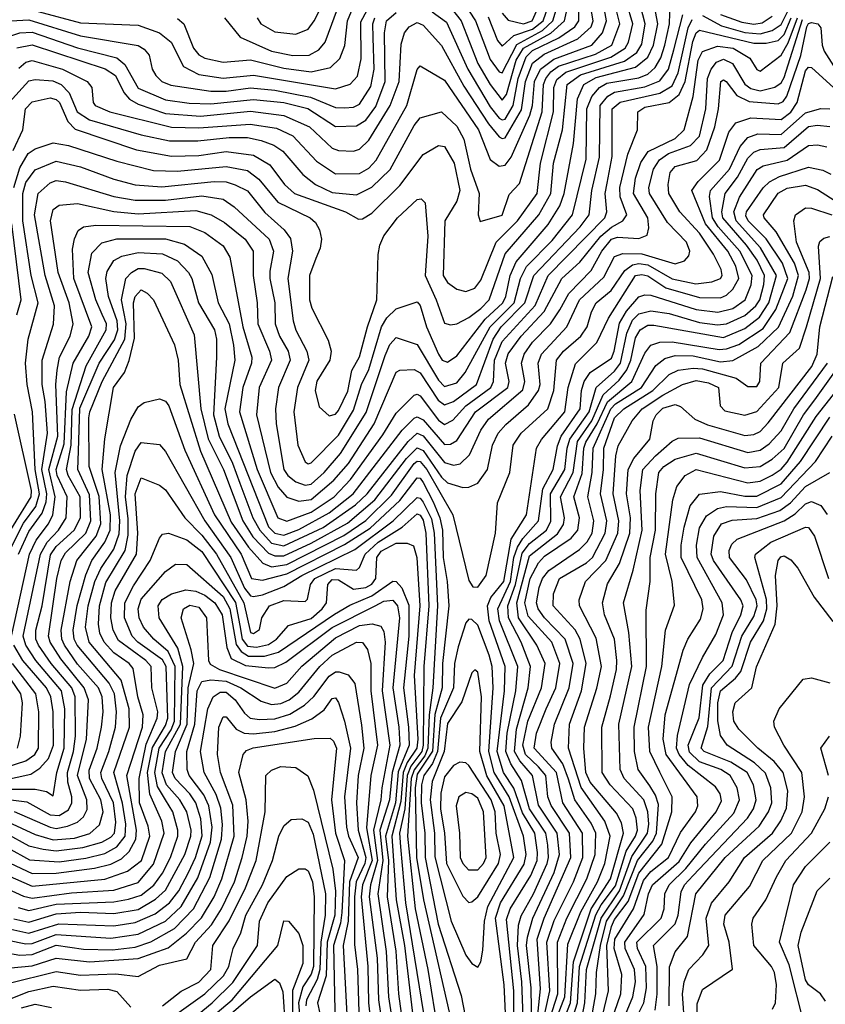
# Model space of a CAD drawing. Extents: x 501367 to 657802, y 482273 to 547541.
# Tile 157 of 256: x 555544 to 558200, y 522501 to 525749. Entities that reach past the tile are written whole.
import ezdxf

# ---------------------------------------------------------------- set-up
doc = ezdxf.new("R2010")
doc.units = 0

msp = doc.modelspace()

# ---------------------------------------------------------------- linework, layer by layer
at = {"layer": '0CON20XD'}
for points in [[(557135, 525770.3), (557155, 525747.3), (557205, 525734.5), (557233.9, 525745), (557274, 525835.9)], [(555500.2, 523975), (555557.3, 524087.3), (555597.5, 524142.5), (555609.5, 524185), (555595.9, 524265), (555586.8, 524455), (555569.4, 524545), (555563.8, 524615), (555572.8, 524695), (555604.9, 524815), (555581.7, 524905), (555554.2, 525085), (555554.2, 525175), (555565, 525211), (555595, 525253.3), (555665, 525282.4), (555745, 525263.7), (555855, 525222.6), (555925, 525204), (556013.2, 525196.8), (556185, 525215.1), (556225, 525213.3), (556255, 525203.7), (556295, 525184.4), (556352.4, 525112.4), (556416.2, 525055), (556437.2, 525027.2), (556443.9, 524985), (556428, 524895), (556446.4, 524755), (556454.9, 524724.9), (556491.2, 524655), (556498.1, 524625), (556459.8, 524535), (556448.3, 524455), (556460.9, 524345), (556485, 524290), (556495, 524283.3), (556505, 524287.3), (556595, 524378.3), (556645, 524460.2), (556671.1, 524545), (556695.9, 524594.1), (556737.4, 524735), (556755, 524765.2), (556785, 524794.8), (556855, 524818.2), (556865, 524805.5), (556885.7, 524735), (556925, 524644.7), (556937.1, 524625), (556955, 524619), (556985, 524639.3), (557079.1, 524760.9), (557137, 524815), (557147.3, 524835), (557161.1, 524905), (557180.6, 524949.4), (557287.1, 525072.9), (557325.3, 525134.7), (557339.8, 525175), (557370, 525340), (557382.9, 525487.1), (557403.7, 525535), (557445, 525557.5), (557575, 525591.6), (557615, 525624.8), (557633.9, 525665), (557647.8, 525735), (557632.9, 525817.1)], [(555509.1, 525475), (555575, 525546.6), (555595, 525551.4), (555653.5, 525546.6), (555681.4, 525535), (555707, 525507), (555734.3, 525444.3), (555775, 525418), (555945, 525368.3), (556038.7, 525348.7), (556131.4, 525348.6), (556235, 525360), (556295, 525359.8), (556340.4, 525350.4), (556382, 525335), (556411.4, 525315), (556477.5, 525237.5), (556519.1, 525205), (556575, 525178.8), (556655, 525170.9), (556705, 525195.9), (556765.3, 525254.7), (556845, 525399.2), (556865, 525424.7), (556935, 525444.7), (556985, 525397.3), (557008.7, 525355), (557030.7, 525255), (557058.9, 525175), (557055.6, 525105), (557062.7, 525082.7), (557135, 525104.1), (557158.5, 525171.5), (557192.3, 525207.7), (557267, 525445), (557270.9, 525535), (557278.6, 525555), (557295, 525577), (557321.2, 525595), (557442.1, 525635), (557496.5, 525665), (557522.8, 525735), (557505.3, 525805)], [(555522.8, 525317.2), (555554.8, 525385), (555563, 525455), (555585, 525478.1), (555645, 525490.4), (555665, 525485.1), (555675.2, 525475.2), (555703, 525413), (555727.2, 525387.2), (555929.4, 525319.4), (556045, 525298.4), (556135, 525300.2), (556225, 525313.7), (556315, 525302), (556369.5, 525269.5), (556417, 525205), (556450.8, 525175), (556618.5, 525115), (556661.1, 525091.1), (556675, 525092), (556705, 525110.5), (556798.1, 525201.9), (556875, 525303.9), (556925, 525333.5), (556945, 525330.6), (556976.2, 525275), (556995.1, 525185), (556985, 525150.3), (556945.9, 525085), (556940.4, 524905), (556955, 524881.8), (556985, 524860), (557015, 524851.9), (557045, 524863.5), (557065, 524889.6), (557115.3, 525014.7), (557185.7, 525085), (557250.5, 525175), (557260.8, 525275), (557304.4, 525445), (557305.1, 525525), (557315, 525551.2), (557344.5, 525575.5), (557493.7, 525625), (557540.4, 525655), (557551.7, 525675), (557565.3, 525735), (557544.3, 525805)], [(555525.4, 525195), (555545, 525260.2), (555572.8, 525307.2), (555595, 525322.3), (555655, 525342.7), (555705, 525333.1), (555865, 525281.4), (555985, 525251.6), (556065, 525248.8), (556225, 525264.1), (556295, 525250.8), (556332.9, 525222.9), (556395, 525146.9), (556502.1, 525095), (556519.1, 525079.1), (556532.9, 525055), (556538.8, 525025), (556535.3, 524994.7), (556520.5, 524960.5), (556499.5, 524905), (556499.8, 524825), (556507.4, 524797.4), (556561.5, 524691.5), (556571.6, 524655), (556566.5, 524625), (556523.9, 524556.1), (556518.1, 524525), (556531.5, 524471.5), (556565, 524441.8), (556585, 524446.9), (556595, 524459), (556626.5, 524523.5), (556639, 524591), (556665, 524636.5), (556690.5, 524735), (556722.3, 524825), (556725.6, 524974.4), (556732, 525005), (556745, 525035.4), (556790, 525095), (556855, 525155.3), (556867.6, 525157.6), (556881.3, 525145), (556890.1, 525035), (556881.1, 524905), (556917.1, 524825), (556945, 524747.8), (556965, 524741.5), (556985, 524745.3), (557025, 524766.3), (557065, 524795.7), (557092.1, 524825), (557145, 524976.6), (557255.4, 525104.6), (557295.1, 525175), (557304, 525275), (557334.1, 525385), (557349.6, 525535), (557393.5, 525566.5), (557537.8, 525612.2), (557579.4, 525640.6), (557595, 525668.2), (557606.5, 525735), (557583.8, 525825)], [(555535, 525656.2), (555585, 525665.3), (555826.4, 525586.4), (555859.7, 525565), (555888, 525508), (555906.3, 525486.3), (555935, 525469.7), (556025, 525438.6), (556140.5, 525430.5), (556305, 525446.7), (556415, 525432.7), (556499.3, 525395), (556575, 525324.3), (556595, 525317), (556645, 525315.2), (556665, 525321.8), (556695, 525351), (556765.4, 525465), (556794.9, 525545), (556801.7, 525668.3), (556813.2, 525705), (556828.2, 525725), (556855, 525739.3), (556875, 525731), (556935, 525663.6), (557008.8, 525528.8), (557090.2, 525405), (557125, 525362.7), (557135, 525356.4), (557145, 525359.4), (557198.6, 525451.4), (557211.5, 525545), (557235, 525605.1), (557273, 525635), (557384.8, 525685.2), (557428, 525725), (557435.1, 525745), (557422.5, 525815)], [(555540.8, 523985), (555575, 524060.3), (555618.8, 524121.2), (555631.8, 524158.2), (555633.6, 524185), (555617.8, 524265), (555636, 524385), (555628.6, 524488.6), (555618.1, 524545), (555618.8, 524625), (555656, 524744), (555659.3, 524805), (555628.1, 524905), (555593.4, 525105), (555604.8, 525175), (555645, 525210.9), (555665, 525217.8), (555695, 525214.2), (555854.9, 525164.9), (555925, 525153.1), (556025, 525152.9), (556145, 525167.1), (556215, 525156.7), (556251, 525131), (556366.6, 525025), (556381, 524985), (556369, 524919), (556368.8, 524895), (556385.7, 524815), (556387, 524745), (556401.3, 524705), (556429.3, 524655), (556436.1, 524625), (556397.1, 524535), (556387.3, 524465), (556390, 524415), (556415.4, 524265), (556427.8, 524245), (556455, 524223.9), (556485, 524213.1), (556505, 524216.2), (556548.2, 524255), (556602.5, 524317.5), (556687, 524453), (556749.4, 524640.6), (556765, 524676.9), (556785, 524699.8), (556855, 524676.7), (556925, 524559.8), (556945, 524539), (556985, 524551.1), (557013.2, 524585), (557095.4, 524735), (557174.4, 524815), (557195.5, 524895), (557215.2, 524934.8), (557299.3, 525020.7), (557366.3, 525105), (557411.8, 525288.2), (557413.8, 525455), (557430.1, 525495), (557455.4, 525524.6), (557480.3, 525539.7), (557585, 525556.8), (557615, 525569.2), (557639.5, 525590.5), (557657.6, 525622.4), (557671.2, 525665), (557686.7, 525735), (557689.1, 525805)], [(555541, 525589), (555565, 525608.8), (555585, 525613.6), (555685.3, 525585), (555766.8, 525545), (555782.5, 525525), (555786.9, 525475), (555793.2, 525465), (555841.8, 525445), (556045, 525394.3), (556135, 525391.6), (556304.3, 525404.3), (556391, 525391), (556444.8, 525365), (556522.4, 525282.4), (556585, 525240.5), (556665, 525240.8), (556695, 525258.7), (556719.3, 525285), (556821, 525465), (556855, 525584.4), (556865, 525596.5), (556945, 525548.8), (557057.2, 525385), (557095, 525287.5), (557125, 525265.7), (557145, 525268.7), (557164.4, 525295.6), (557226.7, 525433.3), (557235.3, 525465), (557241, 525545), (557261, 525585), (557305, 525618.4), (557430.9, 525665), (557465.2, 525704.8), (557479.3, 525745), (557464.6, 525825.4)], [(555605, 525775.3), (555745, 525738.3), (555935, 525730), (556005, 525705.6), (556043.3, 525675), (556084.4, 525594.4), (556135, 525567.5), (556215, 525555.9), (556315, 525566), (556585, 525520.6), (556633.9, 525536.1), (556657.8, 525562.2), (556670.1, 525619.9), (556668.5, 525741.5), (556710.5, 525819.5)], [(556065, 525752.6), (556085.3, 525735), (556116.9, 525655), (556135, 525632.5), (556155, 525622), (556215, 525608.6), (556305, 525615.9), (556415, 525588.2), (556505, 525577.1), (556568.7, 525591.3), (556599.8, 525620.2), (556616.4, 525663.6), (556624.7, 525745), (556656.6, 525823.4)], [(556219.3, 525755), (556271, 525691), (556375, 525645.1), (556445, 525630.8), (556498.7, 525631.3), (556530.9, 525649.1), (556551.6, 525675), (556602.8, 525815)], [(556327.7, 525755), (556338.9, 525735), (556385, 525709), (556455, 525701.4), (556495, 525716.9), (556515, 525744.7), (556550.3, 525815)], [(556962, 525792), (556999.9, 525745), (557055, 525603.9), (557095, 525535.2), (557135, 525483.2), (557148.7, 525501.3), (557181.3, 525615), (557204.8, 525655), (557295.8, 525704.2), (557340.6, 525745), (557358.5, 525825)], [(557007, 525805), (557047.3, 525745), (557095, 525617.6), (557125, 525576.9), (557135, 525573.1), (557183.2, 525666.8), (557267.6, 525712.4), (557302.5, 525745), (557322.8, 525815)], [(557088.5, 525758.5), (557120.1, 525680.1), (557135, 525661.4), (557173.3, 525696.7), (557235, 525717.7), (557270.6, 525745), (557297.5, 525825)], [(555505, 525692.6), (555545, 525705.1), (555585, 525707.1), (555735, 525655.7), (555865, 525622.6), (555891.1, 525601.1), (555935, 525523.2), (556025, 525484.6), (556102.7, 525472.7), (556175, 525470.9), (556315, 525485.6), (556415, 525475.3), (556494.5, 525455.5), (556585, 525396.7), (556655, 525398.1), (556685, 525417.6), (556718, 525462), (556749, 525545), (556747.4, 525705), (556753.9, 525745), (556785, 525772.8)], [(555517.8, 523715), (555576.9, 523985), (555598.6, 524031.4), (555638.8, 524085), (555653.5, 524115), (555661.1, 524175), (555640.1, 524265), (555670.1, 524375), (555663.8, 524545), (555667.5, 524592.5), (555675.9, 524635), (555710.8, 524705), (555721, 524745), (555707.3, 524815), (555671.6, 524915), (555645.7, 525085), (555655, 525122.4), (555675, 525137.3), (555735, 525142.2), (555855, 525116.1), (555935, 525107.7), (556125, 525118.7), (556175.1, 525105.1), (556219.3, 525079.3), (556287.8, 525025), (556313.8, 524985), (556313.8, 524905), (556327.6, 524815), (556329.1, 524745), (556367.4, 524655), (556374.2, 524625), (556333.9, 524535), (556324.5, 524445), (556370.9, 524255), (556396.5, 524206.5), (556425, 524173.1), (556465, 524160.7), (556505, 524165.8), (556580.4, 524229.6), (556628.3, 524285), (556713.2, 524415), (556785, 524585.4), (556797.5, 524592.5), (556845, 524594.8), (556865, 524583.7), (556923.5, 524493.5), (556945, 524477.9), (556975, 524489.2), (557050.3, 524545), (557104.9, 524695), (557131.7, 524735), (557210, 524815), (557239.7, 524905), (557391.6, 525065), (557422.1, 525105), (557430.7, 525185), (557455.3, 525295), (557457.9, 525465), (557483.8, 525496.2), (557505, 525509.6), (557605, 525527.2), (557655, 525547), (557683.6, 525585), (557700.9, 525649.1), (557730.1, 525765)], [(556904.5, 525774.5), (556951, 525740.9), (557021.7, 525585), (557095, 525460.7), (557125, 525423.8), (557135, 525418.1), (557145, 525420.7), (557171, 525465), (557188.1, 525555), (557213.6, 525626.4), (557235, 525647), (557321.4, 525688.6), (557374.3, 525725), (557388, 525745), (557387.4, 525792.6)], [(557795, 525762.1), (557858.2, 525728.2), (557935, 525706.1), (557985, 525701.7), (558025, 525712.4), (558055, 525732.7), (558081.8, 525788.2)], [(557855, 525766.2), (557925, 525739.9), (557965, 525733.6), (557992.1, 525737.9), (558025, 525759.7)], [(555498.8, 523065), (555575, 523023.3), (555621.7, 523011.8), (555665, 523006.4), (555752.5, 523017.5), (555815, 523034.9), (555845, 523051.4), (555856.5, 523065), (555861.1, 523101.1), (555854, 523165), (555815.3, 523245), (555811.4, 523265), (555838.7, 523335), (555860.5, 523415), (555863.8, 523465), (555856.5, 523525), (555839.6, 523559.6), (555733.6, 523685), (555724.3, 523705), (555720.9, 523735), (555733.7, 523816.3), (555762.2, 523917.8), (555782.2, 523965), (555824.9, 524025), (555842.5, 524065), (555843.7, 524115), (555816.6, 524265), (555824.6, 524365.4), (555854.1, 524535), (555889.4, 524585), (555905.6, 524624.5), (555922.5, 524697.5), (555920, 524815), (555924.7, 524835), (555945, 524857), (555965, 524846.2), (555985.3, 524825), (556055, 524675.6), (556067, 524625), (556072.6, 524545), (556140.8, 524325), (556241.3, 524091.3), (556298.5, 524008.5), (556345.4, 523955.4), (556375, 523943.9), (556425, 523951.1), (556612.9, 524047.1), (556685, 524096.1), (556770.4, 524179.6), (556845, 524284.4), (556855, 524292.1), (556865, 524291.3), (556886.4, 524265), (556972.3, 524115), (557025, 523898.8), (557037.8, 523877.8), (557055, 523876.7), (557082, 523915), (557113.2, 524055), (557120, 524155), (557159.8, 524255), (557171.6, 524345), (557198, 524385), (557285.5, 524465), (557305.6, 524525), (557314.2, 524625), (557336.7, 524655), (557394.1, 524705), (557415.4, 524735), (557429.7, 524785), (557445.1, 524814.9), (557494.4, 524855.6), (557539.2, 524920.8), (557565, 524940), (557585, 524944.4), (557615, 524940), (557695, 524893.2), (557773.2, 524876.8), (557826.2, 524883.8), (557854.8, 524895.2), (557860, 524905), (557857, 524925), (557831.2, 524975), (557785, 525043.9), (557721.2, 525115), (557684.2, 525175), (557681.8, 525205), (557689.2, 525245), (557705, 525263.9), (557776.3, 525283.7), (557810.2, 525319.8), (557836.5, 525395), (557848.5, 525455), (557855.5, 525545), (557865, 525550), (557873.1, 525545), (557908.8, 525498.8), (557949.2, 525479.2), (558045, 525470.9), (558061.3, 525478.7), (558073.5, 525496.5), (558119.7, 525630.3), (558139.4, 525725), (558145, 525736), (558155, 525738.9), (558175.9, 525735), (558185, 525722), (558189.7, 525665), (558196.8, 525645), (558242.2, 525572.2)], [(555505, 523209.8), (555595, 523210.3), (555633, 523203), (555655, 523188.1), (555666.5, 523265), (555690.9, 523345), (555693.4, 523475), (555682.3, 523535), (555597.3, 523635), (555564.9, 523685), (555556.3, 523715), (555612.5, 523985), (555635.2, 524024.8), (555672.6, 524065), (555697.1, 524105), (555701.2, 524175), (555667.6, 524245), (555664.8, 524265), (555691, 524349), (555699.1, 524520.9), (555721, 524615), (555772.1, 524705), (555781.7, 524735), (555722.6, 524895), (555718.6, 524991.4), (555724.6, 525025.4), (555737, 525053), (555755, 525065.2), (555795, 525071), (556105, 525066.9), (556155, 525047), (556215, 525002.5), (556237.2, 524965), (556280.4, 524735), (556309.9, 524635), (556309.1, 524615), (556279.7, 524535), (556269.5, 524455), (556327.6, 524265), (556395, 524104.8), (556425, 524094.1), (556505.6, 524124.4), (556580.6, 524175), (556635, 524231.4), (556741.2, 524378.8), (556785, 524450.5), (556845, 524510.4), (556855, 524513.1), (556865, 524507.6), (556925, 524427.7), (556945, 524412.8), (556972.7, 524427.3), (557015.2, 524474.8), (557097.4, 524535), (557106.2, 524555), (557109.4, 524625), (557135, 524687), (557243.8, 524806.2), (557286.1, 524905), (557473.1, 525095), (557479.7, 525115), (557474.9, 525175), (557480.8, 525209.2), (557497.8, 525297.8), (557497.4, 525455), (557523.8, 525476.2), (557655, 525506.6), (557695, 525530.1), (557715, 525573.2), (557748.4, 525721.6), (557760.8, 525749.2)], [(555505, 523103), (555595, 523061.2), (555655, 523043.6), (555725, 523049.1), (555776.1, 523063.9), (555807.8, 523092.2), (555819.4, 523135), (555811.3, 523175), (555774.1, 523245), (555773.4, 523273.4), (555799.6, 523345), (555814, 523415), (555819.4, 523465), (555816, 523515), (555804.1, 523545), (555735, 523622.1), (555692.4, 523685), (555683.6, 523705), (555680.8, 523735), (555710.8, 523895), (555732.3, 523965), (555796.3, 524045), (555812, 524085), (555805.9, 524175.9), (555773.5, 524275), (555772.4, 524435), (555775.4, 524455), (555816.7, 524555), (555890.6, 524695), (555895.9, 524745), (555880.1, 524825), (555894.4, 524895), (555912.9, 524915), (555935, 524927.7), (555955, 524928), (556012.7, 524912.7), (556041.9, 524885), (556119.2, 524709.2), (556141.3, 524465), (556166.1, 524366.1), (556216.1, 524265), (556279.5, 524095), (556313, 524043), (556365, 523988.9), (556385, 523979.5), (556415, 523979.7), (556505, 524021.4), (556625, 524087.9), (556714.8, 524165.2), (556819.1, 524300.9), (556855, 524336.5), (556875, 524327.8), (556935, 524239.4), (556955, 524221.1), (557005, 524205.2), (557025, 524206.5), (557055, 524219.5), (557086.2, 524265), (557103, 524345), (557122.3, 524385), (557146.5, 524413.5), (557222.3, 524477.7), (557254.6, 524525), (557260.5, 524545), (557253.1, 524615), (557264.4, 524645.6), (557348.5, 524735), (557390.3, 524825), (557470.4, 524899.6), (557505, 524967.9), (557533.2, 524976.8), (557595, 524976.1), (557705, 524943.5), (557736.4, 524953.6), (557750.6, 524969.4), (557753.2, 524985), (557742.8, 525015), (557680, 525080), (557620.4, 525175), (557618, 525195), (557633.4, 525255), (557653.6, 525286.4), (557683.3, 525306.7), (557756, 525334), (557785.8, 525364.2), (557806.1, 525455), (557811.8, 525555), (557823.5, 525585), (557841.9, 525608.1), (557865, 525617.9), (557894.5, 525604.5), (557935, 525535.9), (557955, 525521.6), (557985, 525513.9), (558034.1, 525525.9), (558055, 525540.7), (558065, 525558.4), (558125, 525748.9)], [(555515, 523175.6), (555568.4, 523168.4), (555645, 523125.8), (555675, 523123.6), (555705, 523142.5), (555715.7, 523165), (555716.5, 523185), (555703.3, 523233.3), (555701.7, 523265), (555722.1, 523335), (555728.1, 523385), (555726.9, 523515), (555716.1, 523545), (555647.9, 523625), (555606.8, 523685), (555597.9, 523705), (555597.2, 523735), (555618.4, 523815), (555646.4, 523983.6), (555665, 524011), (555723.8, 524065), (555744.3, 524105), (555743.6, 524175), (555704.2, 524245), (555699, 524265), (555714.1, 524345), (555717.1, 524462.9), (555763.2, 524606.8), (555829.7, 524725), (555830.8, 524745), (555816.5, 524776.5), (555795.5, 524825), (555770.1, 524915), (555781.8, 524978.2), (555815, 525012.1), (555865, 525025.8), (556025.5, 525025.5), (556088.1, 525008.1), (556145, 524968.1), (556177.5, 524907.5), (556199.2, 524815), (556235.1, 524745.1), (556249.3, 524675), (556253.5, 524625), (556220.5, 524465), (556230.2, 524415), (556365, 524075.4), (556385, 524055.1), (556415, 524048.4), (556465, 524067.2), (556565, 524122.3), (556643.9, 524185), (556805.4, 524394.6), (556845, 524434.2), (556855, 524439), (556875, 524428.8), (556945, 524347.3), (556965, 524348.4), (556985, 524360.2), (557046.9, 524455), (557153.8, 524535), (557158.3, 524555), (557145.9, 524615), (557155, 524646.2), (557197.3, 524705), (557273.8, 524786.2), (557332.2, 524895), (557391.5, 524948.5), (557460.1, 525035), (557495, 525064.3), (557533.3, 525085), (557545.6, 525105), (557523.8, 525163.8), (557522.4, 525195), (557549.5, 525305), (557581.6, 525385), (557582.7, 525445), (557605, 525459.7), (557685, 525475.6), (557718.6, 525501.4), (557738, 525545), (557763.5, 525676.5), (557775, 525704.8), (557785, 525713.8), (557965, 525671.1), (558005, 525671), (558045, 525680.2), (558065, 525699.5), (558087.8, 525755)], [(555515.1, 525744.9), (555575, 525747.6), (555745, 525695.3), (555935, 525663), (555955, 525651.3), (555971.7, 525631.7), (555981.3, 525585), (555992.7, 525565), (556012.7, 525545), (556042.5, 525532.5), (556175, 525513.2), (556225, 525513.1), (556305, 525523.9), (556385, 525515.6), (556503.4, 525493.4), (556585, 525458.5), (556615, 525457.5), (556645, 525460), (556665, 525469.4), (556702, 525528), (556712.7, 525585), (556709.2, 525689.2), (556708.6, 525735), (556715.5, 525755)], [(555526.5, 523136.5), (555644.8, 523084.8), (555665, 523081), (555702.2, 523087.8), (555735, 523101.7), (555755, 523119.3), (555766.7, 523143.3), (555765.8, 523175), (555734.4, 523255), (555764.9, 523375), (555771.5, 523505), (555756.9, 523545), (555680, 523640), (555644.4, 523695), (555639.5, 523715), (555666.7, 523905), (555681.1, 523965), (555695, 523989.4), (555762.1, 524055), (555779.2, 524095), (555775, 524180.9), (555735.7, 524265), (555737.8, 524325), (555742.6, 524467.4), (555806.4, 524615), (555857.3, 524692.7), (555867.4, 524725), (555865.5, 524755), (555836.7, 524835), (555827.9, 524895), (555832.5, 524917.5), (555855, 524953.7), (555881.1, 524968.9), (555935, 524980.7), (556015, 524976.2), (556065, 524952.7), (556100.4, 524915), (556111.6, 524895), (556133.5, 524815), (556186.8, 524725), (556193.1, 524695), (556193.5, 524635), (556183, 524445), (556202.3, 524375), (556245.6, 524285.6), (556269.7, 524219.7), (556313.2, 524105), (556335.5, 524065), (556375, 524022.2), (556415, 524013.4), (556545, 524073.6), (556651.9, 524148.1), (556690, 524185), (556825, 524357.6), (556855, 524384.9), (556875, 524375.9), (556945, 524287.6), (556975, 524279), (556996.1, 524283.9), (557027.2, 524312.8), (557065, 524394.7), (557089.5, 524430.5), (557202.7, 524527.3), (557209.6, 524555), (557198.3, 524615), (557207.6, 524645), (557235, 524684.8), (557294.8, 524745.2), (557325, 524791.4), (557354.3, 524845.7), (557428.8, 524921.2), (557463.8, 524985), (557495, 525024.4), (557515, 525030.8), (557585, 525027.3), (557612.7, 525037.3), (557618.1, 525061.9), (557615.7, 525095), (557568, 525175), (557574.6, 525225.5), (557592.5, 525277.5), (557616.5, 525313.5), (557705, 525356.2), (557735.5, 525385), (557764.7, 525495.3), (557781.2, 525615), (557795, 525643.3), (557845, 525661.6), (557896.4, 525655), (557951.9, 525621.9), (557975, 525583.8), (557985, 525579.2), (558055, 525631.1), (558078, 525672), (558108.5, 525755)], [(557173.9, 522345), (557173.8, 522545), (557149.2, 522780.8), (557161.6, 522815), (557229.4, 522925), (557249.8, 522975), (557251.4, 523001.4), (557242.5, 523065), (557201.8, 523131.8), (557173.1, 523213.1), (557138.8, 523265), (557118.3, 523335), (557142.8, 523535), (557145.3, 523615), (557091.6, 523765), (557086.8, 523815), (557097.8, 523842.2), (557140.1, 523895), (557164.7, 524035.3), (557215.1, 524115), (557248.4, 524335), (557265, 524363.6), (557341.7, 524455), (557352.8, 524535), (557377, 524613), (557446.8, 524683.2), (557485.8, 524764.2), (557575, 524904.3), (557595, 524908.2), (557615, 524904), (557674.2, 524864.2), (557785, 524832), (557855, 524830.9), (557875, 524839.7), (557895, 524859.4), (557914.9, 524895), (557905.1, 524935), (557878.6, 524985), (557804.9, 525074.9), (557759.8, 525185), (557781.6, 525215), (557851.9, 525285), (557882.6, 525377.4), (557905, 525408), (557955, 525424.6), (558055, 525419.6), (558086.2, 525443.8), (558107.4, 525475), (558135, 525580.2), (558145, 525591.5), (558155, 525591), (558288.9, 525468.9)], [(557208.4, 522345), (557200.1, 522575), (557185.5, 522695), (557188.7, 522761.3), (557197.3, 522792.7), (557237.7, 522865), (557282.9, 522965), (557287.8, 522985), (557285.4, 523025.4), (557278.8, 523065), (557224.8, 523145), (557198.5, 523238.5), (557163.3, 523293.3), (557146.7, 523335), (557151.2, 523395), (557180.3, 523535), (557186.5, 523615), (557125.8, 523765), (557120.4, 523805), (557162.6, 523895), (557173.8, 523975), (557185, 524008.8), (557202.7, 524037.3), (557255.1, 524095), (557268.5, 524201.5), (557302.9, 524265), (557317, 524343), (557329.4, 524375), (557391.9, 524465), (557396.4, 524525), (557404.8, 524555.2), (557425, 524584.4), (557495, 524632.2), (557504.7, 524655.3), (557522.1, 524747.9), (557545, 524787.3), (557585, 524834), (557605, 524841.1), (557625, 524839.7), (557775, 524792.1), (557846, 524784), (557895, 524796.2), (557936.3, 524825), (557956, 524874), (557959.6, 524905), (557918.5, 524985), (557847.5, 525065), (557828.5, 525095), (557819, 525165), (557822.1, 525185), (557884.4, 525255), (557919.5, 525330.5), (557945, 525360.3), (557977.6, 525372.4), (558055, 525369.9), (558135, 525441.1), (558185, 525455.6), (558215, 525454.3)], [(557233.7, 522345), (557230.2, 522555), (557215.5, 522695), (557218.2, 522721.8), (557235.6, 522784.4), (557306.7, 522935), (557324.4, 522995), (557315.9, 523065), (557255, 523157), (557235.1, 523255), (557193.6, 523303.6), (557176.1, 523335), (557182.2, 523407.8), (557220.6, 523545), (557228.5, 523615), (557197.5, 523695), (557155.6, 523775.6), (557153.3, 523815), (557179.4, 523885), (557201.4, 523988.6), (557225, 524020.8), (557280.6, 524065), (557295.2, 524094.8), (557294.8, 524185), (557341.7, 524265), (557349.2, 524335), (557358.3, 524365), (557421.9, 524455), (557444.3, 524535.7), (557505, 524588.9), (557524.9, 524615), (557545.9, 524715), (557565, 524757.6), (557585, 524777.9), (557625, 524788.1), (557685, 524778.9), (557785, 524749.7), (557845, 524741.8), (557875, 524744.9), (557935, 524773.3), (557971.6, 524805), (557984.3, 524825), (557997.3, 524875), (558000.3, 524905), (557976.1, 524955), (557940.9, 525005), (557862.2, 525095), (557858.9, 525115), (557870.5, 525175), (557910.5, 525229.5), (557945, 525292.2), (557965, 525311.3), (557985, 525320.4), (558065, 525327), (558145, 525396.6), (558175, 525400.7), (558215, 525396)], [(557247.8, 522425), (557261.1, 522551.1), (557250.6, 522715), (557273.3, 522785), (557361.8, 522985), (557357, 523065), (557296.4, 523156.4), (557285.9, 523185), (557278.5, 523255), (557254.2, 523284.2), (557211.8, 523325), (557202.9, 523355), (557219.6, 523435), (557265.1, 523545), (557276.9, 523625), (557249.2, 523685), (557188.5, 523775), (557182.8, 523825), (557225, 523980.3), (557317.9, 524052.1), (557336.7, 524083.3), (557339.9, 524105), (557327.2, 524175), (557369, 524255), (557383.3, 524356.7), (557430.8, 524425), (557468.4, 524511.6), (557520.5, 524559.5), (557546.3, 524593.7), (557559.4, 524625), (557575, 524699.4), (557589.6, 524725), (557615, 524740.4), (557635, 524741.3), (557865, 524700.6), (557935, 524729.4), (557982.9, 524767.1), (558013.9, 524815), (558039.1, 524905), (557986.5, 524996.5), (557906.2, 525085), (557898.4, 525115), (557917.2, 525162.8), (557975.3, 525254.7), (557995, 525266.1), (558074.8, 525285.2), (558145, 525333.7), (558175, 525335.6), (558205, 525328.7)], [(557266, 522425), (557292.5, 522545), (557282.3, 522705), (557306.5, 522776.5), (557370, 522905), (557401.2, 522985), (557399.5, 523065), (557334.5, 523165), (557313.6, 523265), (557240.5, 523345), (557248.1, 523395), (557279.6, 523475), (557311.8, 523545), (557325.3, 523625), (557298.3, 523695), (557220.8, 523780.8), (557209.8, 523825), (557227.6, 523905), (557255, 523957), (557275, 523978.4), (557362.3, 524037.7), (557384.9, 524065), (557389.5, 524105), (557370.7, 524175), (557398.4, 524251.6), (557404.1, 524335), (557410.6, 524355), (557448.2, 524415), (557482.1, 524487.9), (557562.2, 524555), (557605, 524648.1), (557625, 524674.4), (557655, 524684.5), (557695, 524686.3), (557850.8, 524660.8), (557875, 524662.4), (557915, 524677.1), (557995, 524730.2), (558037.6, 524792.4), (558076.3, 524895), (558059.5, 524945), (558005.3, 525025.3), (557945.6, 525085), (557937.9, 525102.1), (557940.5, 525115), (557995, 525193.5), (558016.2, 525213.9), (558049.2, 525230.8), (558145, 525262), (558192.5, 525252.5), (558218.8, 525238.8)], [(557283.7, 522425), (557318.4, 522535), (557317.1, 522705), (557348.1, 522785), (557413.9, 522915), (557441.6, 522995), (557443.5, 523065), (557427.9, 523097.9), (557374.2, 523175), (557353.1, 523243.1), (557335, 523293.8), (557298.4, 523345), (557296.9, 523365), (557307.1, 523425), (557356.2, 523545), (557369.4, 523625), (557342.9, 523705), (557274.1, 523775), (557253.7, 523805), (557248.1, 523825), (557257.4, 523875), (557267.6, 523905), (557288.8, 523931.2), (557389.6, 524000.4), (557415, 524026.7), (557431.3, 524055), (557437.6, 524095), (557416.9, 524175), (557431.7, 524255), (557434.8, 524335), (557492.8, 524465), (557508.4, 524481.6), (557593.8, 524535), (557642, 524608), (557670.9, 524630.9), (557705, 524640.6), (557765, 524639.5), (557855, 524620.3), (557895, 524623.9), (557979.1, 524670.9), (558045.8, 524734.2), (558093.2, 524836.8), (558112, 524905), (558098.2, 524945), (558038.5, 525048.5), (557998.8, 525095), (557996.7, 525105), (558045, 525176.3), (558075, 525192.5), (558135, 525202.4), (558175, 525188.8), (558245, 525143.2)], [(557302.7, 522425), (557341, 522525), (557351.4, 522698.6), (557394.1, 522805.9), (557449.3, 522905), (557473.9, 522965), (557490.8, 523055), (557473.8, 523105), (557395.2, 523215.2), (557353.4, 523345), (557357.1, 523425), (557397, 523535), (557412.4, 523625), (557392.3, 523705), (557375.8, 523735.8), (557351.8, 523761.8), (557303, 523815), (557303.7, 523855), (557324.5, 523905), (557412.6, 523957.4), (557432.4, 523975), (557474.9, 524055), (557479.8, 524095), (557459.3, 524185), (557468.9, 524265), (557469.7, 524335), (557505.6, 524435), (557536.3, 524465), (557631.6, 524525), (557685, 524577.9), (557715, 524592), (557765, 524598.9), (557795, 524596.3), (557906.5, 524566.5), (557945, 524538.4), (557975, 524538.2), (557984.7, 524555), (557987.9, 524615), (558083, 524717), (558137.3, 524857.3), (558148.1, 524895), (558147, 524915), (558105.4, 525015), (558097, 525085), (558102.4, 525105), (558135, 525128), (558155, 525127), (558221.4, 525105)], [(555534.5, 524775.5), (555549.1, 524825), (555518.8, 525075)], [(557324.7, 522415), (557359.7, 522505), (557369.6, 522640.4), (557428.6, 522815), (557492.5, 522915), (557535.3, 523065), (557528.7, 523098.7), (557511.5, 523131.5), (557425, 523233.8), (557411.2, 523265), (557404.1, 523345), (557406.7, 523415), (557447, 523543), (557462.8, 523615), (557445, 523708.5), (557389.8, 523815), (557388.4, 523835), (557410, 523895), (557476.2, 523965), (557516.8, 524055), (557520.1, 524095), (557500.8, 524185), (557510.1, 524309.9), (557517.2, 524342.8), (557563.5, 524425), (557597, 524465), (557665, 524510.1), (557730, 524545), (557775, 524558.2), (557815, 524550.5), (557847.8, 524535), (557853.9, 524475), (557868.5, 524458.5), (557935, 524443.8), (557975, 524456.3), (558046.7, 524535), (558060, 524615), (558114.9, 524665.1), (558138.7, 524735), (558184, 524895), (558178.2, 525001.8), (558182.7, 525017.3), (558195, 525027.6), (558215, 525033.4)], [(557354.4, 522415), (557383, 522505), (557390.4, 522625), (557444.1, 522795.9), (557461, 522829), (557508.4, 522891.6), (557544.2, 523005.8), (557574.7, 523055), (557580.6, 523075), (557577.2, 523115), (557565.2, 523145), (557491, 523225), (557464.2, 523265), (557463.1, 523415), (557491.7, 523518.3), (557511.7, 523605), (557513.1, 523635), (557505.1, 523705.1), (557472.5, 523785), (557465.5, 523825), (557482.3, 523887.7), (557521.5, 523955), (557555.3, 524055), (557557.6, 524105), (557544.9, 524185), (557550.4, 524265), (557568.7, 524301.3), (557622, 524365), (557633.2, 524425), (557642.5, 524445), (557665, 524466.6), (557705, 524479.5), (557722.5, 524472.5), (557770.6, 524430.6), (557812.3, 524412.3), (557935, 524377), (557965, 524380.3), (557985, 524390.2), (558011.7, 524418.3), (558155.9, 524605), (558173.4, 524645), (558181.7, 524735), (558225, 524901.8)], [(557391.7, 522425), (557407.8, 522505), (557413.2, 522615), (557461.3, 522785), (557521.4, 522875), (557561.9, 522988.1), (557614.1, 523065), (557618, 523095), (557615.6, 523135.6), (557601.7, 523175), (557537, 523245), (557523.7, 523275), (557519.6, 523425), (557562, 523615), (557552.9, 523727.1), (557534.8, 523825), (557567.3, 523932.7), (557596.8, 524065), (557590.1, 524195), (557598.4, 524265), (557640.2, 524309.8), (557695, 524357.9), (557715, 524368), (557785, 524369.5), (557945, 524320.3), (557985, 524328.2), (558015, 524349.4), (558055, 524392.3), (558096.9, 524465), (558207.5, 524615)], [(557426.6, 522435), (557444.1, 522535), (557446, 522606), (557458.8, 522695), (557478.6, 522775), (557535, 522858.2), (557580.7, 522975), (557631.5, 523038.5), (557644.2, 523065), (557650, 523160), (557641, 523191), (557621.5, 523221.5), (557583, 523275), (557571, 523335), (557570.1, 523415), (557611.1, 523615), (557609.3, 523800.7), (557622.7, 523895), (557622.9, 523975), (557640, 524065), (557641.9, 524185), (557651.7, 524255), (557668, 524275), (557705, 524298.6), (557775, 524318.1), (557935, 524269.9), (557985, 524274.3), (558025, 524298.6), (558065, 524334.3), (558128.5, 524445), (558165.7, 524494.3), (558259.1, 524625)], [(555505, 523016.3), (555576.7, 522976.7), (555675, 522970.5), (555762.4, 522982.4), (555825, 522998.4), (555865, 523020.5), (555892.3, 523055), (555893.8, 523095), (555883.7, 523163.7), (555854.9, 523265), (555906.4, 523415), (555904.9, 523475.1), (555879.4, 523569.4), (555773, 523695), (555761.8, 523745), (555770.3, 523815), (555792.5, 523895), (555812.3, 523937.7), (555855, 524002.2), (555872, 524052), (555874.6, 524095), (555858.6, 524255), (555876.8, 524343.2), (555910.8, 524429.2), (555935, 524471.8), (555955, 524485.3), (556005, 524498.2), (556025, 524490), (556035.9, 524475), (556088.9, 524328.9), (556186.6, 524115), (556274.1, 523985), (556308.4, 523905), (556345, 523900), (556425, 523920.7), (556615, 524017), (556699.3, 524070.7), (556797.7, 524162.3), (556855, 524237.3), (556865, 524235.9), (556875, 524221.7), (556907.9, 524157.9), (556929.8, 524105), (556937.9, 524065), (556940.4, 523975), (556953.7, 523895), (556958.6, 523815), (556938.5, 523625), (556936.8, 523545), (556913.5, 523456.5), (556904.8, 523335.2), (556855, 523259.2), (556848.3, 523215), (556852, 522985), (556875.6, 522845), (556959.9, 522475)], [(557459.2, 522435), (557485.7, 522545), (557479.7, 522695), (557495, 522757.5), (557505, 522780.6), (557549.8, 522840.2), (557585, 522933.2), (557661.3, 523028.7), (557694.2, 523135), (557695.5, 523185), (557655, 523266.8), (557622.1, 523335), (557617.9, 523415), (557661.7, 523615), (557673.4, 523735), (557702.6, 523817.4), (557695.9, 523895), (557673.4, 523985), (557698, 524165), (557710.9, 524209.1), (557738, 524245), (557775, 524264.5), (557945, 524220.9), (557985, 524225.8), (558025, 524245.6), (558055, 524266), (558075, 524289.1), (558170.4, 524439.6), (558227.5, 524512.5)], [(555465.1, 523985), (555582.6, 524175), (555583.5, 524195), (555527.4, 524447.4)], [(557495, 522446), (557525.7, 522535), (557529.1, 522599.1), (557504.4, 522685), (557506.9, 522715), (557567.6, 522815), (557600.9, 522909.1), (557625, 522938.4), (557682.8, 522985), (557722.4, 523067.6), (557772.4, 523135), (557780.4, 523155), (557777.3, 523185), (557675.8, 523325), (557665.3, 523375), (557672.5, 523455), (557731.7, 523668.3), (557747, 523705), (557789, 523771), (557797.9, 523805), (557793.1, 523835), (557725.1, 523975), (557724.9, 524015), (557735.1, 524074.9), (557754.7, 524145.3), (557785, 524183.9), (557855, 524192), (557935, 524176.4), (557975, 524177.2), (558055, 524218), (558118.7, 524291.3), (558215, 524437.2)], [(557528.7, 522435), (557566.2, 522525), (557574.2, 522575), (557570.8, 522615), (557540.7, 522685), (557538.9, 522705), (557603.6, 522796.4), (557617.9, 522865), (557630.6, 522895), (557718.2, 522971.8), (557756.7, 523033.3), (557840.3, 523135), (557857.8, 523172.2), (557854, 523195), (557838.2, 523218.2), (557748.4, 523288.4), (557718.4, 523325), (557710.2, 523345), (557712.5, 523387.5), (557752.8, 523555), (557795.6, 523645), (557839.9, 523720.1), (557864.2, 523785), (557860, 523825), (557778.1, 523975), (557775.1, 524014.9), (557785, 524072.1), (557808.3, 524111.7), (557845, 524136.5), (557875, 524142.5), (557975, 524138.9), (558055, 524172.4), (558168.4, 524291.6), (558223.2, 524375)], [(555494.8, 522974.8), (555585, 522932.4), (555665, 522933.1), (555790.5, 522949.5), (555845, 522962.9), (555879.6, 522980.4), (555905.3, 523004.7), (555927.3, 523045), (555929.6, 523075), (555897.5, 523255), (555949.1, 523415), (555951.8, 523455), (555933.9, 523515), (555918.7, 523608.7), (555904.8, 523625), (555855, 523660), (555822.6, 523695), (555808.8, 523725), (555804.2, 523755), (555807.1, 523815), (555828.1, 523891.9), (555892.5, 523997.5), (555901.7, 524048.3), (555902, 524102), (555893.4, 524175), (555898.5, 524245), (555924.7, 524325.3), (555945, 524353.5), (556005, 524347.1), (556025, 524323.6), (556154.4, 524095), (556240.4, 523975), (556285, 523873.3), (556305, 523848), (556315, 523845.9), (556345, 523851.6), (556415, 523879.2), (556474.5, 523915), (556648.7, 524001.3), (556775.9, 524095), (556855, 524172), (556865, 524169.9), (556875, 524157.2), (556901.6, 524101.6), (556910.4, 524055), (556921.5, 523815), (556906, 523545), (556894.1, 523455.9), (556890.3, 523345), (556879.6, 523320.4), (556845, 523274.3), (556835.4, 523245), (556823.4, 523055), (556848.2, 522815), (556890, 522615), (556923.8, 522403.8)], [(557567.2, 522435), (557601.9, 522505), (557611.2, 522555), (557608.2, 522625), (557580.7, 522685), (557578.6, 522705), (557659.4, 522785), (557668.6, 522815), (557671.1, 522865), (557685.7, 522895), (557741, 522949), (557805, 523029), (557899, 523131), (557917.4, 523175), (557909.6, 523215), (557886.6, 523255), (557855.7, 523275), (557785, 523300.9), (557752.2, 523332.2), (557748.2, 523355), (557768.3, 523405), (557783.9, 523446.1), (557796.2, 523553.8), (557819.3, 523590.7), (557863.6, 523635), (557892.8, 523727.2), (557921.4, 523785), (557929.3, 523815), (557921.8, 523835), (557832.1, 523965), (557824.1, 523985), (557832.4, 524045), (557858.3, 524085), (557892.8, 524097.2), (557975, 524102.7), (558050, 524130), (558085.7, 524154.3), (558135, 524208.2), (558215, 524254.7)], [(555475, 522938.2), (555585, 522890.8), (555825, 522913.9), (555899.9, 522940.1), (555946.1, 522975), (555973.1, 523055), (555968.2, 523088.2), (555939.6, 523165), (555937.8, 523245), (555961.4, 523358.6), (555997.8, 523445), (556000.1, 523465), (555980.4, 523545), (555977.7, 523615), (555960.1, 523635), (555870.5, 523700.5), (555853, 523735), (555844.9, 523775), (555846.7, 523825), (555859.1, 523865), (555929.5, 523985), (555933.5, 524055), (555924.5, 524185), (555945, 524237.2), (556005, 524212.6), (556025, 524197.4), (556088.9, 524105), (556145, 524048.3), (556193, 523985), (556282.8, 523825), (556305, 523726.9), (556315, 523723.9), (556335, 523736.5), (556342.6, 523775), (556368, 523815), (556415, 523832.3), (556485, 523828.8), (556493.3, 523836.7), (556502.9, 523885), (556517.7, 523905), (556585, 523937.7), (556655, 523932.2), (556665, 523941.8), (556682.9, 523985), (556726.2, 524025), (556805.5, 524074.5), (556855, 524118.4), (556865, 524114.6), (556875, 524097.5), (556883.7, 524055), (556892.9, 523815), (556877.1, 523615), (556875, 523355), (556869.8, 523335), (556834.3, 523285.7), (556821.6, 523255), (556813.7, 523145), (556796.7, 523065), (556799.5, 523019.5), (556816.4, 522835), (556883, 522423)], [(557638.9, 522481.1), (557645.6, 522534.4), (557645.4, 522625.4), (557633.4, 522695), (557705, 522766.1), (557715.3, 522795), (557725, 522871.3), (557736.4, 522895), (557764.2, 522925), (557943.4, 523115), (557963.7, 523145), (557972.4, 523175), (557963.7, 523225), (557943, 523265), (557889.2, 523299.2), (557800.8, 523335), (557791.5, 523345), (557812.5, 523417.5), (557825.4, 523544.6), (557893.7, 523616.3), (557924.8, 523715.2), (557965, 523779.6), (557976, 523815), (557972.6, 523835), (557941, 523901), (557884.5, 523975), (557882.8, 523997.2), (557891.8, 524018.2), (557909.2, 524035), (558065, 524095.6), (558101.3, 524118.7), (558135, 524151.7), (558155, 524159.1), (558185, 524146.5), (558206.3, 524116.3)], [(555985, 522962.6), (556020.5, 523065), (556012.6, 523105), (555973.4, 523193.4), (555966, 523265), (555982, 523348), (556025, 523420.1), (556032.4, 523445), (556027.1, 523615), (556015, 523637), (555933.9, 523695), (555915, 523715.2), (555890, 523775), (555891.1, 523825), (555919.1, 523880.9), (555974.9, 523965.1), (556005, 524038.5), (556015, 524051.6), (556035, 524055.2), (556095, 524032.7), (556145, 523994.2), (556256.1, 523826.1), (556269.7, 523749.7), (556278.3, 523705), (556295, 523682.5), (556325, 523678.2), (556365, 523688), (556391.2, 523705), (556430.1, 523749.9), (556505, 523773.7), (556542, 523805), (556555.4, 523825), (556560.6, 523885), (556575, 523902.1), (556595, 523900.3), (556645, 523870), (556685, 523875.7), (556705, 523886.7), (556718.3, 523905), (556721.5, 523975), (556735.7, 523995), (556785, 524022.1), (556821.8, 524021.8), (556843, 524013), (556853.6, 523975), (556863.8, 523815), (556845.1, 523585.1), (556857, 523375), (556853.5, 523345), (556822, 523298), (556808.1, 523265), (556800.5, 523169.5), (556771.2, 523055), (556786, 522845), (556812.8, 522695), (556845.6, 522415)], [(557685.5, 522495.5), (557686.3, 522623.7), (557705, 522673.8), (557746.2, 522723.8), (557773.3, 522865), (557869.9, 522985), (557981.9, 523088.1), (558013.5, 523135), (558023.6, 523165), (558021.1, 523215), (558003.5, 523263.5), (557966.7, 523296.7), (557876.9, 523355), (557855, 523386.8), (557846.2, 523436.2), (557846, 523495), (557854.4, 523535), (557903.9, 523576.1), (557921.3, 523598.7), (557953.5, 523695), (557996.1, 523765), (558007.5, 523805), (558006.4, 523836.4), (557967.6, 523975), (557969.8, 523985), (558020.3, 524025), (558135, 524074.7), (558145, 524072.9), (558164.6, 524044.6), (558210.9, 523905)], [(557737.5, 522425), (557729.9, 522535), (557735.5, 522575), (557749.8, 522615), (557796.5, 522663.5), (557816.5, 522695), (557807.7, 522785), (557825, 522834.7), (557882.9, 522905), (557933.5, 522985), (558025.8, 523065), (558053.8, 523106.2), (558072.4, 523147.6), (558077, 523205), (558061.8, 523265), (558031.5, 523301.5), (557977.5, 523345), (557915, 523408.1), (557899.1, 523435), (557895.7, 523465), (557903.5, 523495), (557958.2, 523545), (557973.8, 523613.8), (558035.3, 523754.7), (558041.1, 523815), (558035.7, 523915), (558045.2, 523964.8), (558053.5, 523976.6), (558065, 523980.2), (558086.8, 523966.8), (558109.2, 523939.2), (558163.1, 523843.1), (558225, 523763.2)], [(555539.4, 522819.4), (555575, 522810.3), (555665, 522831), (555855, 522838.2), (555903.1, 522846.9), (555945, 522860.4), (555986.3, 522893.7), (556015, 522932.8), (556041.2, 522985), (556065.8, 523055), (556066.2, 523075), (556049.4, 523135), (556025.1, 523175), (555998.6, 523218.6), (555989.6, 523265), (556004.1, 523345), (556043.7, 523406.3), (556055, 523435), (556056.8, 523615), (556033.9, 523663.9), (555986.8, 523705), (555952.5, 523745), (555938.5, 523775), (555934.4, 523805), (555945, 523836.8), (556025, 523928), (556057.7, 523952.3), (556095, 523951.8), (556215, 523845.3), (556237.4, 523805), (556257.6, 523687.6), (556274.3, 523664.3), (556299.1, 523649.1), (556351, 523649), (556397.8, 523662.2), (556582.4, 523787.6), (556632.4, 523817.6), (556705, 523848.1), (556775, 523895.9), (556785, 523894.8), (556804.2, 523874.2), (556827.4, 523817.4), (556827.2, 523715), (556809.8, 523545), (556826.5, 523415), (556827.9, 523355), (556792.3, 523267.7), (556783.2, 523165), (556750.1, 523055), (556760, 522975), (556755.5, 522855), (556784.4, 522675.6), (556793, 522535), (556810.7, 522405)], [(555525, 522782.7), (555575, 522771.2), (555665, 522799.1), (555745, 522804.2), (555855, 522800.4), (555935, 522813.7), (555992.5, 522847.5), (556025, 522876.7), (556088.3, 522995), (556108.8, 523055), (556109.2, 523075), (556095.8, 523135), (556072.7, 523175), (556028.5, 523225), (556013.9, 523263.9), (556025.5, 523335), (556075, 523425), (556082.7, 523615), (556065.7, 523675.7), (556003.8, 523775), (556001.2, 523815), (556014.5, 523835.5), (556045.3, 523854.7), (556092.4, 523867.6), (556125, 523863.6), (556155, 523849.8), (556187.9, 523825), (556212.4, 523785), (556227.4, 523677.4), (556241.6, 523641.6), (556288.5, 523618.5), (556365, 523610), (556385, 523611.9), (556421.2, 523628.8), (556575, 523743.8), (556716, 523815), (556745, 523830.5), (556775, 523833.6), (556790.3, 523815), (556796.4, 523775), (556774.2, 523545), (556794.8, 523415), (556797.8, 523355), (556771.9, 523265), (556763.5, 523175), (556731.2, 523075), (556741.3, 522975), (556725.2, 522865), (556752.7, 522675), (556760, 522525), (556775.4, 522425)], [(555505, 522750.8), (555575, 522734.9), (555673.5, 522766.5), (555855, 522759.7), (555925, 522770.8), (555990.5, 522799.5), (556037.7, 522835), (556069.1, 522875), (556101.1, 522935), (556124.2, 522985), (556145.8, 523055.8), (556142, 523112), (556125, 523164.8), (556105, 523194.6), (556057, 523245), (556048.4, 523265), (556057.7, 523335), (556096.6, 523425), (556100.1, 523545), (556118.1, 523625), (556109.9, 523669.9), (556076.5, 523775), (556084.8, 523805), (556105, 523817), (556135, 523811.1), (556159.7, 523775), (556167.1, 523635), (556172.6, 523622.6), (556202.6, 523605), (556385, 523543.4), (556425, 523559.4), (556474, 523616), (556585, 523709.8), (556665, 523749.9), (556706, 523756), (556735, 523747.6), (556745, 523730), (556749.2, 523695), (556739.2, 523535), (556764.1, 523355), (556738.1, 523215), (556734.7, 523175), (556710.5, 523075), (556723.6, 522975), (556700.4, 522895), (556696.1, 522855), (556722.5, 522652.5), (556727.4, 522515), (556740.3, 522425)], [(557148.5, 522425), (557141.6, 522565), (557112.5, 522785), (557129.8, 522835), (557207.7, 522962.3), (557214.1, 522995), (557205.8, 523055), (557157.6, 523185), (557108.1, 523265), (557090.6, 523335), (557105.3, 523545), (557102.1, 523615), (557091.9, 523651.9), (557055, 523751.2), (557035, 523769.5), (557025, 523770.5), (557015, 523758.9), (556989.5, 523679.5), (556978, 523625), (556974.1, 523545), (556931.1, 523445), (556922.1, 523335), (556905.1, 523294.9), (556877, 523255), (556869.4, 523225), (556867.4, 523165), (556880, 523065), (556881.2, 522985), (556923.8, 522765), (556999.7, 522529.7), (557033.4, 522353.4)], [(555505, 522712.2), (555565, 522699.5), (555585, 522701.2), (555665, 522730.9), (555845, 522718.4), (555935, 522731.8), (556024.9, 522775.1), (556076.5, 522823.5), (556132.1, 522917.9), (556173.8, 523035), (556179.1, 523085), (556167.7, 523155), (556151.9, 523191.9), (556103.1, 523255), (556096.4, 523275), (556095.5, 523335), (556122.2, 523425), (556129.2, 523535), (556145, 523565.9), (556175, 523570.7), (556225, 523567), (556273.8, 523545), (556340.2, 523500.2), (556375, 523489.6), (556405, 523493), (556433.2, 523505), (556465, 523530.6), (556533.7, 523615), (556575, 523651.9), (556655, 523695.5), (556675, 523694.1), (556691.1, 523671.1), (556701.8, 523625), (556701.9, 523535), (556723.8, 523355), (556702.3, 523255), (556687.4, 523082.6), (556705.9, 522975), (556674.9, 522895), (556670.2, 522855), (556692.2, 522625), (556694.4, 522505), (556703, 522425)], [(555537.5, 523345), (555547.3, 523385), (555553.1, 523495), (555548, 523525), (555440.7, 523680.7)], [(555455, 523231.8), (555580.6, 523259.4), (555610.4, 523279.6), (555638.8, 523311.2), (555655.5, 523355.5), (555654.7, 523465), (555647.4, 523515), (555632.6, 523545), (555555.2, 523635.2), (555525.3, 523685)], [(555436.6, 523263.4), (555565, 523303.6), (555594.3, 523325), (555606.4, 523345), (555607.9, 523465), (555597.8, 523525), (555520.3, 523625)], [(555495, 522670.9), (555545, 522662.3), (555585, 522664.4), (555665, 522695.5), (555755, 522682), (555850.1, 522679.9), (555925, 522689.3), (555977, 522707), (556055, 522750.8), (556117.2, 522815), (556171.5, 522918.5), (556209.7, 523045), (556213.2, 523093.2), (556207.1, 523147.1), (556192.3, 523192.3), (556153, 523265), (556139.9, 523335), (556164.2, 523475.8), (556182.6, 523515), (556205, 523530), (556225, 523530), (556254.5, 523505), (556285, 523460.6), (556304.5, 523444.5), (556335, 523439.6), (556385, 523442.7), (556435, 523457.9), (556483.2, 523486.8), (556514.2, 523515.7), (556565, 523582.8), (556585, 523597.3), (556597.6, 523597.6), (556627.2, 523587.2), (556649.2, 523559.2), (556671.4, 523421.4), (556679.1, 523345), (556660.5, 523255), (556654.7, 523165), (556660.7, 523075), (556685.9, 522985), (556682.3, 522965), (556654, 522905), (556647.7, 522855), (556647.6, 522697.6), (556657.5, 522615), (556664.3, 522405)], [(557055, 522622.9), (557065, 522641.2), (557071.1, 522678.9), (557076.8, 522775), (557087.3, 522822.7), (557173.6, 522985), (557141, 523155), (557084.4, 523254.4), (557060.9, 523335), (557066.8, 523515), (557055, 523596), (557045, 523604), (557035, 523594), (557001.7, 523498.3), (556955, 523426.4), (556943.9, 523335), (556903.9, 523235), (556897.7, 523175), (556911.4, 523065), (556912.5, 522987.5), (556967.1, 522775), (557015, 522662.1), (557035, 522635.6), (557055, 522622.9)], [(557779.4, 522435), (557777.8, 522502.2), (557795, 522548.9), (557894, 522616), (557883.3, 522705), (557865.6, 522765), (557870.2, 522795), (557950.6, 522889.4), (557993.8, 522975), (558089, 523065), (558123.8, 523135), (558131.5, 523185), (558122.8, 523265), (558063.2, 523355), (558033.2, 523415), (558030.8, 523435), (558048.5, 523475), (558127, 523573), (558155, 523577.1), (558215, 523560.7)], [(555515, 522620.5), (555585, 522627.2), (555665, 522652.3), (555775, 522640.3), (555935, 522651.7), (556033.3, 522686.7), (556094.8, 522735.2), (556144.1, 522785.9), (556185.5, 522855), (556210.4, 522915), (556251.7, 523055), (556247.4, 523157.4), (556206.2, 523265), (556197, 523325), (556201.1, 523415), (556215, 523448.7), (556225, 523449.4), (556258.2, 523408.2), (556284.9, 523394.9), (556315, 523392.3), (556385, 523401), (556452.4, 523417.6), (556507.9, 523442.1), (556548, 523472), (556575, 523509.7), (556585, 523511.8), (556595.7, 523495.7), (556615.2, 523434.8), (556634.4, 523345), (556614.7, 523185), (556622.2, 523085), (556628.8, 523055), (556660.7, 522985), (556631.1, 522905), (556627.2, 522775), (556611.1, 522695), (556625.5, 522425)], [(555505, 522569.1), (555665, 522608.8), (555745, 522596.8), (555861, 522601), (555935, 522592.3), (556005, 522629.9), (556095, 522650.4), (556123.9, 522705), (556176.9, 522763.1), (556209.8, 522815), (556252, 522905), (556277.7, 522985), (556294.5, 523055), (556297.7, 523105), (556291.2, 523175), (556266.9, 523265), (556280.8, 523325), (556292.2, 523337.8), (556313.8, 523346.2), (556515, 523377.7), (556568, 523378), (556579, 523369), (556588.6, 523345), (556572.4, 523175), (556585.7, 523065), (556615.1, 522975.1), (556606.6, 522803.4), (556602, 522768), (556579.4, 522695), (556584.1, 522425)], [(558210.3, 523255), (558185.6, 523345), (558213.8, 523385)], [(557025, 522836.2), (557035, 522838.9), (557055, 522855.3), (557123.2, 522965), (557129.4, 522995), (557115.7, 523065), (557112.1, 523135), (557099, 523175), (557025, 523288.6), (557015, 523297.1), (556995, 523299.7), (556975, 523288.8), (556945, 523250.8), (556932.8, 523197.2), (556931.5, 523145), (556944.7, 523065.3), (556951, 522965), (557005, 522857.7), (557025, 522836.2)], [(556014.9, 522495.1), (556076.2, 522543.8), (556135, 522574), (556174.2, 522615), (556181.2, 522695), (556234.4, 522775.6), (556289, 522885), (556324.3, 522975), (556353.9, 523135), (556356.2, 523255), (556375, 523273.3), (556405, 523284.7), (556455, 523281.3), (556494.3, 523254.3), (556513.3, 523206.7), (556576.4, 522946.4), (556585, 522873.3), (556583, 522795), (556557.9, 522705), (556555.1, 522594.9), (556526.5, 522505), (556541.8, 522435)], [(557055, 522944), (557073.9, 522965), (557081.8, 522985), (557073, 523135), (557055, 523180.4), (557035, 523194.8), (557015, 523199.4), (556992.6, 523185), (556983.4, 523155), (556994.8, 523065), (556996.7, 522985), (557005, 522964.8), (557024.1, 522944.1), (557055, 522944)], [(558026, 522484), (558036.5, 522505), (558039.8, 522565), (558032.5, 522605), (558022.9, 522625), (557964.4, 522695), (557958.1, 522765), (557961.9, 522785), (558004.3, 522845.7), (558039.3, 522920.7), (558070.6, 522975), (558154.4, 523065), (558198.9, 523145), (558211, 523185)], [(556055, 522463.1), (556155.2, 522535), (556216.7, 522595), (556233.9, 522625), (556239, 522649), (556248.1, 522685), (556273.9, 522736.1), (556289.9, 522795), (556344.3, 522895), (556378.1, 522975), (556398.4, 523055), (556415, 523089.2), (556439.8, 523110.2), (556475, 523112.5), (556495, 523101.8), (556511.7, 523061.7), (556552.8, 522865), (556551.2, 522795), (556536.7, 522705), (556534.2, 522615.8), (556525, 522582.9), (556489.5, 522515), (556487.5, 522495)], [(558130.8, 522435), (558081.2, 522631.2), (558049.4, 522705), (558095, 522894.5), (558134.5, 522955.5), (558215, 523035.7)], [(555465, 522899.6), (555556.9, 522856.9), (555585, 522850.3), (555715, 522868.2), (555855, 522876.8), (555935, 522902.8), (555985, 522962.6)], [(556105, 522445.4), (556179.3, 522505), (556247.3, 522572.7), (556328.5, 522695), (556335.4, 522775), (556362.2, 522835), (556425, 522922), (556465, 522946.9), (556485, 522947.5), (556495, 522940.8), (556509.2, 522905), (556515.1, 522855), (556512.8, 522625), (556505, 522600.1), (556478.1, 522558.1), (556463.1, 522505), (556471.4, 522415)], [(558200.7, 522510.7), (558184.8, 522534.8), (558145, 522564.7), (558135, 522580.9), (558110.4, 522695), (558121.1, 522738.9), (558173.8, 522875), (558215, 522916.2)], [(556125, 522414.5), (556244.4, 522515), (556395.9, 522695), (556415, 522775.6), (556430, 522775), (556465, 522734.3), (556477.4, 522695), (556477.7, 522635), (556443.9, 522546.1), (556444.1, 522415)], [(555015, 522434.8), (555165, 522534.7), (555295, 522587.4), (555375, 522592.6), (555450.5, 522520.5), (555478.7, 522511.3), (555505, 522515.4), (555575, 522542.6), (555655, 522560.6), (555745, 522547.3), (555835, 522551), (555865, 522543.3), (555910.6, 522490.6)], [(556154.7, 522395.3), (556305, 522525.1), (556385, 522583.2), (556401.3, 522571.3), (556411.9, 522541.9), (556419.8, 522425)], [(555550.8, 522489.2), (555595, 522501.1), (555649.5, 522489.5)]]:
    msp.add_lwpolyline(points, dxfattribs=at)

doc.saveas('drawing.dxf')
